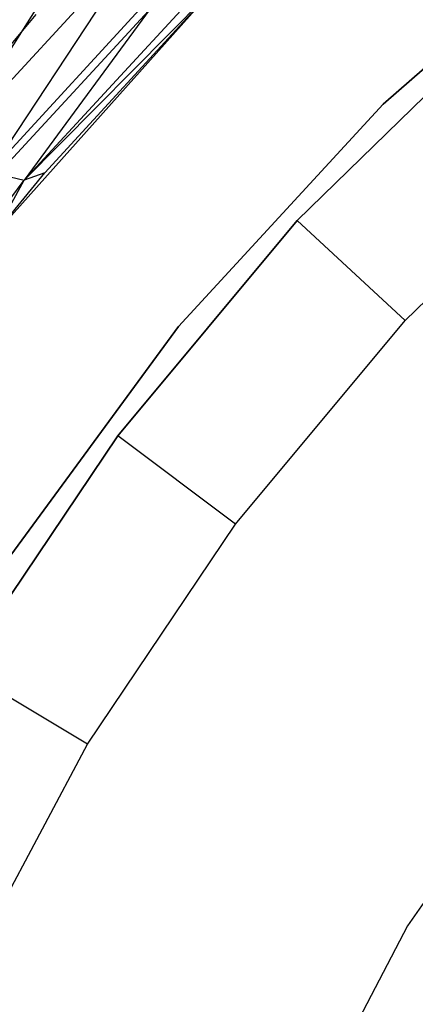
# Model space of a CAD drawing. Extents: x -4.25 to 4.25, y -4.25 to 4.25.
# Tile 22 of 34: x -3.09 to -2.55, y 1.45 to 2.79. Entities that reach past the tile are written whole.
import ezdxf

# ---------------------------------------------------------------- set-up
doc = ezdxf.new("R2010")
doc.units = 0
doc.header["$LTSCALE"] = 2.54
doc.layers.get('0').update_dxf_attribs({"color": 13, "linetype": 'CONTINUOUS'})

# ---------------------------------------------------------------- blocks, each defined once
blk = doc.blocks.new('VIS_Z_O_ENIE_2_STL_2')
at = {"color": 0}
for p, q in [((-2.9718, 2.9577, -7.8912), (-3.1917, 2.6091, -7.7201)), ((-2.9718, 2.9577, -7.8912), (-3.1917, 2.6091, -7.7201)), ((-2.289, 2.9409, -6), (-2.5986, 2.6713, -6)), ((-2.5986, 2.6713, -5.3), (-2.289, 2.9409, -5.3)), ((-2.5986, 2.6713, -5.3), (-2.289, 2.9409, -5.3)), ((-2.289, 2.9409, -6), (-2.5986, 2.6713, -6)), ((-3.1917, 2.6091, -7.7201), (-2.9156, 2.909, -7.875)), ((-3.1917, 2.6091, -7.7201), (-2.9156, 2.909, -7.875)), ((-2.9156, 2.909, -7.875), (-3.1332, 2.5789, -7.6791)), ((-2.9156, 2.909, -7.875), (-3.1332, 2.5789, -7.6791)), ((-2.8228, 2.9017, -5.3), (-3.1249, 2.5736, -5.3)), ((-2.8228, 2.9017, -2.6), (-3.1249, 2.5736, -2.6)), ((-2.8228, 2.9017, -5.3), (-3.1249, 2.5736, -5.3)), ((-2.8228, 2.9017, -2.6), (-3.1249, 2.5736, -2.6)), ((-3.1332, 2.5789, -7.6791), (-2.8606, 2.8756, -7.8343)), ((-3.1332, 2.5789, -7.6791), (-2.8606, 2.8756, -7.8343)), ((-2.8606, 2.8756, -7.8343), (-3.0865, 2.5679, -7.6182)), ((-2.8606, 2.8756, -7.8343), (-3.0865, 2.5679, -7.6182)), ((-3.0865, 2.5679, -7.6182), (-2.8149, 2.8623, -7.7749)), ((-3.0865, 2.5679, -7.6182), (-2.8149, 2.8623, -7.7749)), ((-2.8284, 2.8284, -6), (-3.1273, 2.494, -6)), ((-2.8284, 2.8284, -6), (-3.1273, 2.494, -6)), ((-3.127, 2.4944, -7.5069), (-2.8284, 2.8284, -6)), ((-3.127, 2.4944, -7.5069), (-2.8284, 2.8284, -6)), ((-2.8282, 2.8287, -7.6804), (-3.0865, 2.5679, -7.6182)), ((-2.8282, 2.8287, -7.6804), (-3.0865, 2.5679, -7.6182)), ((-3.0586, 2.5778, -7.5466), (-2.8282, 2.8287, -7.6804)), ((-3.0586, 2.5778, -7.5466), (-2.8282, 2.8287, -7.6804)), ((-3.0586, 2.5778, -7.5466), (-2.8284, 2.8284, -6)), ((-3.0586, 2.5778, -7.5466), (-2.8284, 2.8284, -6)), ((-3.0705, 2.7929, -2.4), (-3.273, 2.5527, -2.4)), ((-3.0705, 2.7929, -2.4), (-3.273, 2.5527, -2.4)), ((-2.4426, 2.7792, -4.2457), (-2.7154, 2.5133, -4.2457)), ((-2.7154, 2.5133, -2.6457), (-2.4426, 2.7792, -2.6457)), ((-2.7154, 2.5133, -2.6457), (-2.4426, 2.7792, -2.6457)), ((-2.4426, 2.7792, -4.2457), (-2.7154, 2.5133, -4.2457)), ((-2.5986, 2.6713, -6), (-2.8767, 2.3692, -6)), ((-2.8767, 2.3692, -5.3), (-2.5986, 2.6713, -5.3)), ((-2.8767, 2.3692, -5.3), (-2.5986, 2.6713, -5.3)), ((-2.5986, 2.6713, -6), (-2.8767, 2.3692, -6)), ((-2.5986, 2.6713, -5.3), (-2.5986, 2.6713, -6)), ((-2.5986, 2.6713, -5.3), (-2.5986, 2.6713, -6)), ((-2.5686, 2.3775, -4.4457), (-2.3105, 2.629, -4.4457)), ((-2.5686, 2.3775, -4.4457), (-2.3105, 2.629, -4.4457)), ((-3.1332, 2.5789, -7.6791), (-3.0865, 2.5679, -7.6182)), ((-3.1332, 2.5789, -7.6791), (-3.0865, 2.5679, -7.6182)), ((-3.127, 2.4944, -7.5069), (-3.0586, 2.5778, -7.5466)), ((-3.127, 2.4944, -7.5069), (-3.0586, 2.5778, -7.5466)), ((-3.0586, 2.5778, -7.5466), (-3.0865, 2.5679, -7.6182)), ((-3.0586, 2.5778, -7.5466), (-3.0865, 2.5679, -7.6182)), ((-3.327, 2.2486, -7.4794), (-3.0865, 2.5679, -7.6182)), ((-3.327, 2.2486, -7.4794), (-3.0865, 2.5679, -7.6182)), ((-3.127, 2.4944, -7.5069), (-3.0865, 2.5679, -7.6182)), ((-3.127, 2.4944, -7.5069), (-3.0865, 2.5679, -7.6182)), ((-2.7154, 2.5133, -4.2457), (-2.9594, 2.2208, -4.2457)), ((-2.9594, 2.2208, -2.6457), (-2.7154, 2.5133, -2.6457)), ((-2.9594, 2.2208, -2.6457), (-2.7154, 2.5133, -2.6457)), ((-2.7154, 2.5133, -4.2457), (-2.9594, 2.2208, -4.2457)), ((-2.7154, 2.5133, -4.2457), (-2.7154, 2.5133, -2.6457)), ((-2.7154, 2.5133, -4.2457), (-2.7154, 2.5133, -2.6457)), ((-2.5686, 2.3775, -4.4457), (-2.7154, 2.5133, -4.2457)), ((-2.5686, 2.3775, -4.4457), (-2.7154, 2.5133, -4.2457)), ((-2.8767, 2.3692, -6), (-3.1199, 2.0383, -6)), ((-3.1199, 2.0383, -5.3), (-2.8767, 2.3692, -5.3)), ((-3.1199, 2.0383, -5.3), (-2.8767, 2.3692, -5.3)), ((-2.8767, 2.3692, -6), (-3.1199, 2.0383, -6)), ((-2.8767, 2.3692, -5.3), (-2.8767, 2.3692, -6)), ((-2.8767, 2.3692, -5.3), (-2.8767, 2.3692, -6)), ((-2.7994, 2.1007, -4.4457), (-2.5686, 2.3775, -4.4457)), ((-2.7994, 2.1007, -4.4457), (-2.5686, 2.3775, -4.4457)), ((-2.9594, 2.2208, -4.2457), (-3.1721, 1.9047, -4.2457)), ((-3.1721, 1.9047, -2.6457), (-2.9594, 2.2208, -2.6457)), ((-3.1721, 1.9047, -2.6457), (-2.9594, 2.2208, -2.6457)), ((-2.9594, 2.2208, -4.2457), (-3.1721, 1.9047, -4.2457)), ((-2.9594, 2.2208, -4.2457), (-2.9594, 2.2208, -2.6457)), ((-2.9594, 2.2208, -4.2457), (-2.9594, 2.2208, -2.6457)), ((-2.7994, 2.1007, -4.4457), (-2.9594, 2.2208, -4.2457)), ((-2.7994, 2.1007, -4.4457), (-2.9594, 2.2208, -4.2457)), ((-3.0006, 1.8018, -4.4457), (-2.7994, 2.1007, -4.4457)), ((-3.0006, 1.8018, -4.4457), (-2.7994, 2.1007, -4.4457)), ((-3.0006, 1.8018, -4.4457), (-3.1721, 1.9047, -4.2457)), ((-3.0006, 1.8018, -4.4457), (-3.1721, 1.9047, -4.2457)), ((-2.3455, 1.8705), (-2.5654, 1.5552)), ((-2.3455, 1.8705, -2.4), (-2.5654, 1.5552, -2.4)), ((-2.3455, 1.8705), (-2.5654, 1.5552)), ((-2.3455, 1.8705, -2.4), (-2.5654, 1.5552, -2.4)), ((-3.17, 1.4837, -4.4457), (-3.0006, 1.8018, -4.4457)), ((-3.17, 1.4837, -4.4457), (-3.0006, 1.8018, -4.4457)), ((-2.5654, 1.5552), (-2.7432, 1.2144)), ((-2.5654, 1.5552, -2.4), (-2.7432, 1.2144, -2.4)), ((-2.5654, 1.5552), (-2.7432, 1.2144)), ((-2.5654, 1.5552, -2.4), (-2.7432, 1.2144, -2.4)), ((-2.5654, 1.5552, -2.4), (-2.5654, 1.5552)), ((-2.5654, 1.5552, -2.4), (-2.5654, 1.5552))]:
    blk.add_line(p, q, dxfattribs=at)

msp = doc.modelspace()

# ---------------------------------------------------------------- block references
at = {"color": 0}
msp.add_blockref('VIS_Z_O_ENIE_2_STL_2', (0, 0), dxfattribs=at)

doc.saveas('drawing.dxf')
